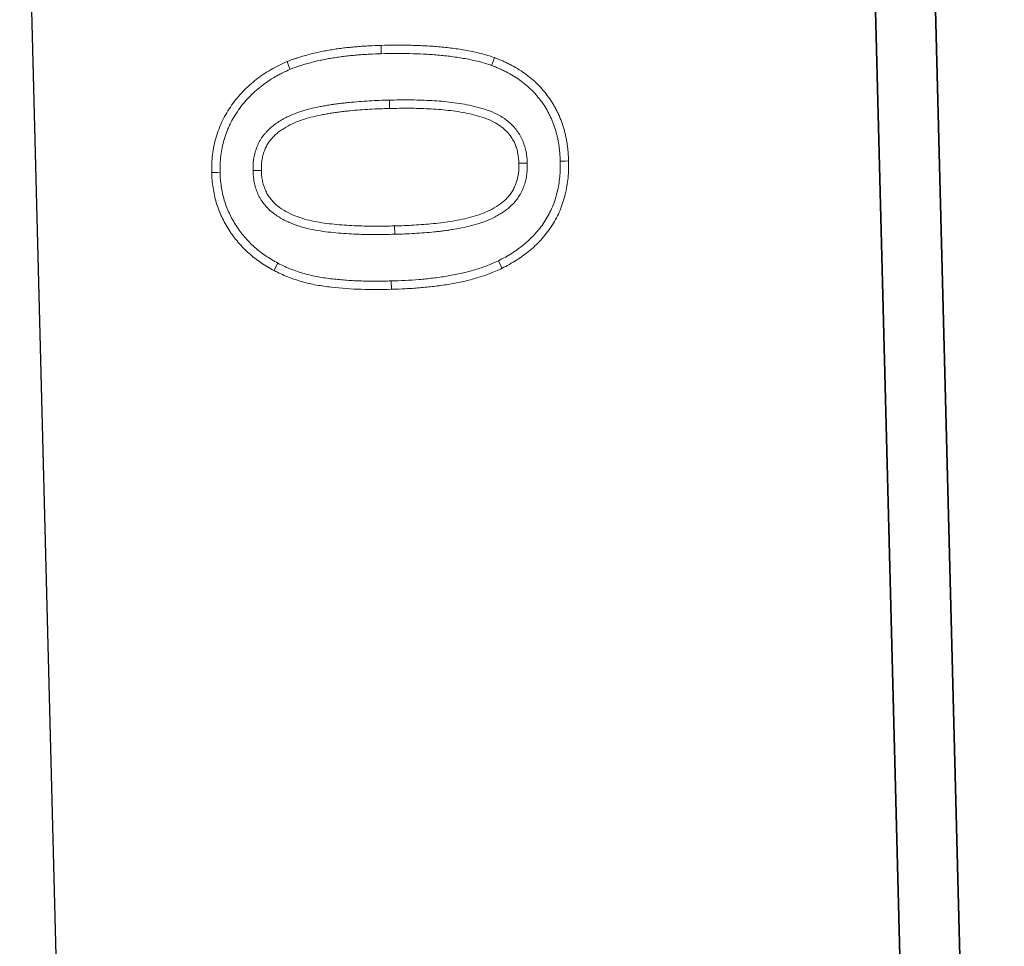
# Model space of a CAD drawing. Header units: metres. Extents: x 232680 to 233262, y 554200 to 554550.
# Tile 232 of 254: x 232761.0494 to 232761.1311, y 554483.6441 to 554483.721. Entities that reach past the tile are written whole.
import ezdxf

# ---------------------------------------------------------------- set-up
doc = ezdxf.new("R2010")
doc.units = ezdxf.units.M
for name, color, linetype, lineweight in [('ACO constructie 035', 7, 'Continuous', 35), ('ACO tekst', 251, 'Continuous', 9), ('N-WE-VH-VERHARDING_ASFALT_TUSSENLAAG_1-GD', 7, 'Continuous', 25), ('N-WE-VH-VERHARDING_ASFALT_TUSSENLAAG_2-GD', 7, 'Continuous', 25)]:
    doc.layers.add(name, color=color, linetype=linetype, lineweight=lineweight)

# ---------------------------------------------------------------- blocks, each defined once
blk = doc.blocks.new('KT 500-640 (doorsnede)')
at = {"layer": 'ACO constructie 035'}
blk.add_line((1, 0), (0, 0), dxfattribs=at)
at = {"layer": 'ACO tekst'}
for p, q in [((0.925569, -0.034182), (0.925572, -0.034875)), ((0.920057, -0.045484), (0.92075, -0.045486)), ((0.931193, -0.045327), (0.9305, -0.045328)), ((0.935057, -0.045721), (0.93575, -0.045721)), ((0.916193, -0.046054), (0.9155, -0.046055)), ((0.925613, -0.056943), (0.925613, -0.05625))]:
    blk.add_line(p, q, dxfattribs=at)
at = {"layer": 'ACO tekst', "flags": 128}
for points in [[(0.925482, -0.031443), (0.925483, -0.031235), (0.925483, -0.031027), (0.925484, -0.03075)], [(0.917405, -0.036927), (0.917082, -0.0368), (0.91676, -0.036674)], [(0.933615, -0.036789), (0.93393, -0.036643), (0.934244, -0.036498)], [(0.91729, -0.053641), (0.916966, -0.053765), (0.916643, -0.053889)], [(0.933347, -0.055072), (0.933649, -0.055242), (0.933951, -0.055412)], [(0.925683, -0.059682), (0.925682, -0.05989), (0.92568, -0.060098), (0.925678, -0.060375)]]:
    blk.add_lwpolyline(points, dxfattribs=at)
at = {"layer": 'ACO tekst'}
for points, knots in [([(0.91676, -0.036674), (0.916852, -0.036458), (0.916944, -0.036242), (0.917093, -0.035922), (0.917144, -0.035817), (0.91725, -0.035608), (0.917305, -0.035504), (0.917475, -0.035195), (0.917595, -0.034993), (0.917849, -0.034598), (0.917984, -0.034405), (0.918266, -0.03403), (0.918414, -0.033847), (0.918724, -0.033495), (0.918887, -0.033325), (0.919225, -0.032999), (0.919401, -0.032843), (0.919765, -0.032547), (0.919954, -0.032407), (0.920342, -0.032142), (0.920541, -0.032017), (0.920849, -0.031845), (0.920952, -0.03179), (0.921162, -0.031685), (0.921268, -0.031634), (0.921481, -0.031535), (0.921589, -0.031488), (0.921805, -0.031397), (0.921915, -0.031354), (0.922136, -0.031275), (0.922247, -0.031239), (0.922472, -0.031169), (0.922585, -0.031137), (0.922811, -0.031074), (0.922925, -0.031045), (0.923153, -0.030989), (0.923268, -0.030964), (0.923498, -0.030919), (0.923614, -0.030899), (0.923846, -0.030863), (0.923962, -0.030847), (0.924195, -0.030818), (0.924312, -0.030806), (0.924546, -0.030785), (0.924663, -0.030776), (0.925015, -0.030758), (0.92525, -0.030754), (0.925484, -0.03075)], [0, 0, 0, 0, 0.0625, 0.0625, 0.09375, 0.09375, 0.125, 0.125, 0.1875, 0.1875, 0.25, 0.25, 0.3125, 0.3125, 0.375, 0.375, 0.4375, 0.4375, 0.5, 0.5, 0.5625, 0.5625, 0.59375, 0.59375, 0.625, 0.625, 0.65625, 0.65625, 0.6875, 0.6875, 0.71875, 0.71875, 0.75, 0.75, 0.78125, 0.78125, 0.8125, 0.8125, 0.84375, 0.84375, 0.875, 0.875, 0.90625, 0.90625, 0.9375, 0.9375, 1, 1, 1, 1]), ([(0.925484, -0.03075), (0.925716, -0.030755), (0.925948, -0.030761), (0.926412, -0.030784), (0.926643, -0.030802), (0.927334, -0.030885), (0.927791, -0.030977), (0.928462, -0.03116), (0.928684, -0.031229), (0.929122, -0.031383), (0.929337, -0.031469), (0.929761, -0.03166), (0.929969, -0.031764), (0.930376, -0.031987), (0.930574, -0.032107), (0.93096, -0.032366), (0.931146, -0.032505), (0.931508, -0.032795), (0.931685, -0.032946), (0.932025, -0.033261), (0.932189, -0.033426), (0.932502, -0.033769), (0.932652, -0.033946), (0.933087, -0.034489), (0.933354, -0.03487), (0.933712, -0.035467), (0.933824, -0.03567), (0.934039, -0.036082), (0.934141, -0.03629), (0.934244, -0.036498)], [0, 0, 0, 0, 0.0625, 0.0625, 0.125, 0.125, 0.25, 0.25, 0.3125, 0.3125, 0.375, 0.375, 0.4375, 0.4375, 0.5, 0.5, 0.5625, 0.5625, 0.625, 0.625, 0.6875, 0.6875, 0.75, 0.75, 0.875, 0.875, 0.9375, 0.9375, 1, 1, 1, 1]), ([(0.917405, -0.036927), (0.917494, -0.036718), (0.917581, -0.036515), (0.917718, -0.036222), (0.917765, -0.036124), (0.917864, -0.035929), (0.917916, -0.035832), (0.918075, -0.035543), (0.918187, -0.035354), (0.918423, -0.034987), (0.918547, -0.034808), (0.918809, -0.03446), (0.918946, -0.034291), (0.919232, -0.033967), (0.919381, -0.033811), (0.919692, -0.033511), (0.919854, -0.033368), (0.920187, -0.033097), (0.92036, -0.032969), (0.920718, -0.032724), (0.920899, -0.032611), (0.921177, -0.032455), (0.921272, -0.032405), (0.921466, -0.032308), (0.921566, -0.03226), (0.921766, -0.032167), (0.921865, -0.032123), (0.922063, -0.03204), (0.92216, -0.032002), (0.922358, -0.031932), (0.922459, -0.031898), (0.922668, -0.031834), (0.922775, -0.031803), (0.92299, -0.031744), (0.923096, -0.031716), (0.923307, -0.031665), (0.923411, -0.031642), (0.923621, -0.031601), (0.923728, -0.031582), (0.923944, -0.031549), (0.924054, -0.031534), (0.924273, -0.031507), (0.924382, -0.031495), (0.9246, -0.031476), (0.924708, -0.031468), (0.92503, -0.031451), (0.925252, -0.031447), (0.925482, -0.031443)], [0.0017925, 0.0017925, 0.0017925, 0.0017925, 0.0625, 0.0625, 0.09375, 0.09375, 0.125, 0.125, 0.1875, 0.1875, 0.25, 0.25, 0.3125, 0.3125, 0.375, 0.375, 0.4375, 0.4375, 0.5, 0.5, 0.5625, 0.5625, 0.59375, 0.59375, 0.625, 0.625, 0.65625, 0.65625, 0.6875, 0.6875, 0.71875, 0.71875, 0.75, 0.75, 0.78125, 0.78125, 0.8125, 0.8125, 0.84375, 0.84375, 0.875, 0.875, 0.90625, 0.90625, 0.9375, 0.9375, 0.998768, 0.998768, 0.998768, 0.998768]), ([(0.925482, -0.031443), (0.925709, -0.031448), (0.925931, -0.031454), (0.926365, -0.031475), (0.926578, -0.031492), (0.927217, -0.031569), (0.927638, -0.031653), (0.928264, -0.031824), (0.928471, -0.031888), (0.928874, -0.03203), (0.929071, -0.032109), (0.929459, -0.032284), (0.929652, -0.03238), (0.930025, -0.032585), (0.930206, -0.032695), (0.930555, -0.032929), (0.930726, -0.033056), (0.931062, -0.033325), (0.931227, -0.033467), (0.931541, -0.033757), (0.931689, -0.033907), (0.931979, -0.034223), (0.93212, -0.03439), (0.932529, -0.0349), (0.932776, -0.035253), (0.93311, -0.035811), (0.933215, -0.036), (0.933417, -0.036388), (0.933515, -0.036586), (0.933615, -0.036789)], [0.001247, 0.001247, 0.001247, 0.001247, 0.0625, 0.0625, 0.125, 0.125, 0.25, 0.25, 0.3125, 0.3125, 0.375, 0.375, 0.4375, 0.4375, 0.5, 0.5, 0.5625, 0.5625, 0.625, 0.625, 0.6875, 0.6875, 0.75, 0.75, 0.875, 0.875, 0.9375, 0.9375, 0.9983919, 0.9983919, 0.9983919, 0.9983919]), ([(0.925569, -0.034182), (0.925562, -0.034182), (0.925556, -0.034182), (0.92555, -0.034183), (0.925414, -0.034187), (0.92527, -0.034191), (0.925042, -0.034207), (0.924964, -0.034214), (0.924805, -0.034232), (0.924724, -0.034243), (0.924487, -0.034284), (0.924333, -0.034319), (0.924107, -0.03438), (0.924033, -0.034402), (0.923881, -0.03445), (0.923805, -0.034477), (0.923577, -0.034564), (0.923423, -0.034634), (0.923132, -0.03479), (0.922995, -0.034876), (0.922732, -0.03506), (0.922604, -0.03516), (0.922358, -0.035377), (0.92224, -0.035495), (0.921919, -0.035858), (0.921738, -0.036114), (0.921421, -0.036644), (0.921286, -0.036918), (0.921113, -0.037335), (0.921061, -0.037475), (0.920964, -0.037752), (0.920919, -0.037889), (0.920793, -0.038301), (0.920719, -0.038577), (0.920521, -0.03941), (0.920425, -0.039968), (0.920311, -0.040797), (0.920277, -0.041073), (0.920218, -0.041626), (0.920193, -0.041903), (0.920128, -0.042734), (0.920101, -0.043286), (0.920067, -0.044389), (0.920062, -0.044939), (0.920057, -0.04548), (0.920057, -0.045482), (0.920057, -0.045483), (0.920057, -0.045484)], [-0.001434, -0.001434, -0.001434, -0.001434, 0, 0, 0, 0.03125, 0.03125, 0.046875, 0.046875, 0.0625, 0.0625, 0.09375, 0.09375, 0.109375, 0.109375, 0.125, 0.125, 0.15625, 0.15625, 0.1875, 0.1875, 0.21875, 0.21875, 0.25, 0.25, 0.3125, 0.3125, 0.375, 0.375, 0.40625, 0.40625, 0.4375, 0.4375, 0.5, 0.5, 0.625, 0.625, 0.6875, 0.6875, 0.75, 0.75, 0.875, 0.875, 1, 1, 1, 1.000275, 1.000275, 1.000275, 1.000275]), ([(0.931193, -0.045327), (0.931192, -0.045057), (0.931192, -0.044784), (0.931184, -0.044233), (0.931176, -0.043957), (0.931156, -0.043411), (0.931145, -0.043138), (0.931117, -0.042593), (0.931102, -0.042318), (0.93107, -0.041901), (0.931058, -0.041762), (0.931033, -0.041487), (0.931019, -0.041351), (0.930991, -0.041077), (0.930976, -0.04094), (0.930942, -0.040662), (0.930924, -0.040523), (0.930864, -0.040107), (0.93082, -0.039834), (0.930718, -0.039281), (0.930659, -0.039002), (0.930521, -0.038446), (0.930441, -0.038168), (0.930253, -0.037614), (0.930145, -0.037338), (0.929891, -0.036797), (0.929746, -0.036533), (0.929416, -0.036022), (0.929229, -0.035773), (0.928956, -0.035481), (0.9289, -0.035423), (0.928782, -0.035311), (0.92872, -0.035255), (0.928531, -0.035096), (0.928401, -0.035001), (0.928132, -0.034824), (0.92799, -0.034742), (0.927698, -0.034597), (0.927548, -0.034534), (0.927323, -0.034453), (0.927248, -0.034428), (0.927099, -0.034382), (0.927025, -0.034362), (0.926874, -0.034323), (0.926798, -0.034305), (0.926642, -0.034272), (0.926563, -0.034258), (0.926406, -0.034234), (0.926327, -0.034224), (0.926172, -0.034208), (0.926094, -0.034202), (0.925866, -0.034188), (0.925722, -0.034185), (0.925587, -0.034182), (0.925581, -0.034182), (0.925575, -0.034182), (0.925569, -0.034182)], [0, 0, 0, 0, 0.0625, 0.0625, 0.125, 0.125, 0.1875, 0.1875, 0.25, 0.25, 0.28125, 0.28125, 0.3125, 0.3125, 0.34375, 0.34375, 0.375, 0.375, 0.4375, 0.4375, 0.5, 0.5, 0.5625, 0.5625, 0.625, 0.625, 0.6875, 0.6875, 0.75, 0.75, 0.765625, 0.765625, 0.78125, 0.78125, 0.8125, 0.8125, 0.84375, 0.84375, 0.875, 0.875, 0.890625, 0.890625, 0.90625, 0.90625, 0.921875, 0.921875, 0.9375, 0.9375, 0.953125, 0.953125, 0.96875, 0.96875, 1, 1, 1, 1.001444, 1.001444, 1.001444, 1.001444]), ([(0.925572, -0.034875), (0.9253, -0.034884), (0.925027, -0.034894), (0.924629, -0.034962), (0.924497, -0.034992), (0.924236, -0.035063), (0.924106, -0.035104), (0.923721, -0.03525), (0.923481, -0.035381), (0.923036, -0.035693), (0.922828, -0.035876), (0.922468, -0.036283), (0.92231, -0.036506), (0.92203, -0.036976), (0.921911, -0.037219), (0.921705, -0.037719), (0.921617, -0.037975), (0.921459, -0.038494), (0.921388, -0.038757), (0.921201, -0.039549), (0.921109, -0.040082), (0.920961, -0.041155), (0.920904, -0.041695), (0.92082, -0.042776), (0.920793, -0.043318), (0.92076, -0.044402), (0.920755, -0.044944), (0.92075, -0.045486)], [0, 0, 0, 0, 0.0625, 0.0625, 0.09375, 0.09375, 0.125, 0.125, 0.1875, 0.1875, 0.25, 0.25, 0.3125, 0.3125, 0.375, 0.375, 0.4375, 0.4375, 0.5, 0.5, 0.625, 0.625, 0.75, 0.75, 0.875, 0.875, 1, 1, 1, 1]), ([(0.9305, -0.045328), (0.9305, -0.045058), (0.930499, -0.044788), (0.930491, -0.044249), (0.930484, -0.04398), (0.930454, -0.043171), (0.930431, -0.042632), (0.93037, -0.041825), (0.930344, -0.041556), (0.930288, -0.04102), (0.930257, -0.040753), (0.930143, -0.039953), (0.93005, -0.039423), (0.929789, -0.038373), (0.929623, -0.037859), (0.929281, -0.037127), (0.92915, -0.036888), (0.928858, -0.036434), (0.928696, -0.036219), (0.92842, -0.035921), (0.928322, -0.035826), (0.928115, -0.035651), (0.928007, -0.035571), (0.927782, -0.035423), (0.927666, -0.035355), (0.927424, -0.035234), (0.927298, -0.035181), (0.926916, -0.035042), (0.926655, -0.034973), (0.926118, -0.03489), (0.925844, -0.034881), (0.925572, -0.034875)], [0, 0, 0, 0, 0.0625, 0.0625, 0.125, 0.125, 0.25, 0.25, 0.3125, 0.3125, 0.375, 0.375, 0.5, 0.5, 0.625, 0.625, 0.6875, 0.6875, 0.75, 0.75, 0.78125, 0.78125, 0.8125, 0.8125, 0.84375, 0.84375, 0.875, 0.875, 0.9375, 0.9375, 1, 1, 1, 1]), ([(0.9155, -0.046055), (0.915502, -0.045658), (0.915504, -0.045262), (0.915516, -0.044667), (0.915521, -0.044469), (0.915535, -0.044073), (0.915543, -0.043875), (0.915573, -0.043281), (0.915596, -0.042886), (0.915656, -0.042095), (0.915692, -0.0417), (0.91578, -0.040912), (0.915832, -0.040519), (0.915953, -0.039736), (0.916023, -0.039346), (0.916145, -0.038764), (0.916189, -0.03857), (0.916281, -0.038185), (0.916331, -0.037993), (0.916439, -0.037611), (0.916499, -0.037422), (0.916626, -0.037047), (0.916693, -0.03686), (0.91676, -0.036674)], [0, 0, 0, 0, 0.125, 0.125, 0.1875, 0.1875, 0.25, 0.25, 0.375, 0.375, 0.5, 0.5, 0.625, 0.625, 0.75, 0.75, 0.8125, 0.8125, 0.875, 0.875, 0.9375, 0.9375, 1, 1, 1, 1]), ([(0.934244, -0.036498), (0.934322, -0.036678), (0.934399, -0.036858), (0.934547, -0.037222), (0.934617, -0.037405), (0.934744, -0.037776), (0.934803, -0.037963), (0.934914, -0.038339), (0.934966, -0.038528), (0.935116, -0.039097), (0.935203, -0.03948), (0.935349, -0.040251), (0.935411, -0.040638), (0.935517, -0.041415), (0.935562, -0.041805), (0.935634, -0.042586), (0.935663, -0.042977), (0.935709, -0.04376), (0.935725, -0.044152), (0.935743, -0.044936), (0.935747, -0.045329), (0.93575, -0.045721)], [0, 0, 0, 0, 0.0625, 0.0625, 0.125, 0.125, 0.1875, 0.1875, 0.25, 0.25, 0.375, 0.375, 0.5, 0.5, 0.625, 0.625, 0.75, 0.75, 0.875, 0.875, 1, 1, 1, 1]), ([(0.916193, -0.046054), (0.916195, -0.045659), (0.916197, -0.045267), (0.916208, -0.044684), (0.916214, -0.04449), (0.916227, -0.044101), (0.916236, -0.043906), (0.916264, -0.043321), (0.916288, -0.04293), (0.916346, -0.042154), (0.916381, -0.041768), (0.916467, -0.040999), (0.916518, -0.040615), (0.916636, -0.039853), (0.916704, -0.039475), (0.916822, -0.038912), (0.916864, -0.038724), (0.916953, -0.038354), (0.917, -0.038171), (0.917102, -0.037812), (0.917157, -0.037637), (0.917277, -0.037283), (0.91734, -0.037107), (0.917405, -0.036927)], [0.0004886, 0.0004886, 0.0004886, 0.0004886, 0.125, 0.125, 0.1875, 0.1875, 0.25, 0.25, 0.375, 0.375, 0.5, 0.5, 0.625, 0.625, 0.75, 0.75, 0.8125, 0.8125, 0.875, 0.875, 0.9375, 0.9375, 0.9978765, 0.9978765, 0.9978765, 0.9978765]), ([(0.933615, -0.036789), (0.93369, -0.036963), (0.933763, -0.037133), (0.933902, -0.037474), (0.933965, -0.037642), (0.934085, -0.037989), (0.93414, -0.038166), (0.934247, -0.038528), (0.934298, -0.038712), (0.934443, -0.03926), (0.934525, -0.039623), (0.934666, -0.040366), (0.934726, -0.040743), (0.93483, -0.041499), (0.934873, -0.041878), (0.934944, -0.042641), (0.934972, -0.043025), (0.935017, -0.043793), (0.935032, -0.044175), (0.93505, -0.044944), (0.935054, -0.045331), (0.935057, -0.045721)], [0.001902, 0.001902, 0.001902, 0.001902, 0.0625, 0.0625, 0.125, 0.125, 0.1875, 0.1875, 0.25, 0.25, 0.375, 0.375, 0.5, 0.5, 0.625, 0.625, 0.75, 0.75, 0.875, 0.875, 0.9993674, 0.9993674, 0.9993674, 0.9993674]), ([(0.920057, -0.045484), (0.920057, -0.045485), (0.920057, -0.045486), (0.920057, -0.045488), (0.920058, -0.045762), (0.920058, -0.046039), (0.920066, -0.046599), (0.920074, -0.046879), (0.920093, -0.047435), (0.920104, -0.047712), (0.920131, -0.048267), (0.920146, -0.048546), (0.920177, -0.048969), (0.920189, -0.04911), (0.920213, -0.049389), (0.920227, -0.049528), (0.920254, -0.049805), (0.920268, -0.049945), (0.9203, -0.050227), (0.920318, -0.05037), (0.920357, -0.050652), (0.920378, -0.050792), (0.920422, -0.051069), (0.920444, -0.051208), (0.920517, -0.051629), (0.920574, -0.051913), (0.920707, -0.052479), (0.920784, -0.05276), (0.920963, -0.053322), (0.921067, -0.053604), (0.921311, -0.054159), (0.921451, -0.054429), (0.921685, -0.05482), (0.921769, -0.05495), (0.921951, -0.055208), (0.922049, -0.055335), (0.922211, -0.055521), (0.922267, -0.055582), (0.92238, -0.055697), (0.922437, -0.055753), (0.922552, -0.05586), (0.922611, -0.055912), (0.922736, -0.056018), (0.922802, -0.056071), (0.922942, -0.056174), (0.923014, -0.056222), (0.923156, -0.056311), (0.923227, -0.056352), (0.923438, -0.056468), (0.923586, -0.05654), (0.923895, -0.056665), (0.924052, -0.056717), (0.924286, -0.056782), (0.924364, -0.056801), (0.924518, -0.056836), (0.924594, -0.056851), (0.924749, -0.056878), (0.924828, -0.056891), (0.924987, -0.056912), (0.92507, -0.05692), (0.925313, -0.056938), (0.925464, -0.05694), (0.925601, -0.056943), (0.925605, -0.056943), (0.925609, -0.056943), (0.925613, -0.056943)], [-0.000272, -0.000272, -0.000272, -0.000272, 0, 0, 0, 0.0625, 0.0625, 0.125, 0.125, 0.1875, 0.1875, 0.25, 0.25, 0.28125, 0.28125, 0.3125, 0.3125, 0.34375, 0.34375, 0.375, 0.375, 0.40625, 0.40625, 0.4375, 0.4375, 0.5, 0.5, 0.5625, 0.5625, 0.625, 0.625, 0.6875, 0.6875, 0.71875, 0.71875, 0.75, 0.75, 0.765625, 0.765625, 0.78125, 0.78125, 0.796875, 0.796875, 0.8125, 0.8125, 0.828125, 0.828125, 0.84375, 0.84375, 0.875, 0.875, 0.90625, 0.90625, 0.921875, 0.921875, 0.9375, 0.9375, 0.953125, 0.953125, 0.96875, 0.96875, 1, 1, 1, 1.000944, 1.000944, 1.000944, 1.000944]), ([(0.92075, -0.045486), (0.92075, -0.045761), (0.920751, -0.046035), (0.920759, -0.046584), (0.920766, -0.046859), (0.920785, -0.047407), (0.920796, -0.047682), (0.920823, -0.04823), (0.920838, -0.048504), (0.920868, -0.048915), (0.920879, -0.049051), (0.920903, -0.049325), (0.920916, -0.049461), (0.920943, -0.049735), (0.920957, -0.049871), (0.920988, -0.050144), (0.921005, -0.05028), (0.921043, -0.050552), (0.921063, -0.050688), (0.921106, -0.050959), (0.921128, -0.051094), (0.921198, -0.0515), (0.921252, -0.051769), (0.921378, -0.052304), (0.92145, -0.052569), (0.921617, -0.053093), (0.921712, -0.053351), (0.921934, -0.053853), (0.92206, -0.054097), (0.922272, -0.054451), (0.922347, -0.054567), (0.922505, -0.054792), (0.922589, -0.054901), (0.922724, -0.055056), (0.922771, -0.055106), (0.922867, -0.055204), (0.922916, -0.055252), (0.923017, -0.055346), (0.923068, -0.055392), (0.923173, -0.05548), (0.923227, -0.055523), (0.923337, -0.055604), (0.923394, -0.055643), (0.923511, -0.055716), (0.92357, -0.05575), (0.923751, -0.055849), (0.923874, -0.055909), (0.924129, -0.056012), (0.924259, -0.056056), (0.924458, -0.056111), (0.924524, -0.056127), (0.924659, -0.056157), (0.924726, -0.05617), (0.924861, -0.056195), (0.924929, -0.056205), (0.925065, -0.056223), (0.925133, -0.05623), (0.925339, -0.056245), (0.925476, -0.056248), (0.925613, -0.05625)], [0, 0, 0, 0, 0.0625, 0.0625, 0.125, 0.125, 0.1875, 0.1875, 0.25, 0.25, 0.28125, 0.28125, 0.3125, 0.3125, 0.34375, 0.34375, 0.375, 0.375, 0.40625, 0.40625, 0.4375, 0.4375, 0.5, 0.5, 0.5625, 0.5625, 0.625, 0.625, 0.6875, 0.6875, 0.71875, 0.71875, 0.75, 0.75, 0.765625, 0.765625, 0.78125, 0.78125, 0.796875, 0.796875, 0.8125, 0.8125, 0.828125, 0.828125, 0.84375, 0.84375, 0.875, 0.875, 0.90625, 0.90625, 0.921875, 0.921875, 0.9375, 0.9375, 0.953125, 0.953125, 0.96875, 0.96875, 1, 1, 1, 1]), ([(0.925613, -0.056943), (0.925618, -0.056943), (0.925622, -0.056943), (0.925626, -0.056943), (0.925765, -0.05694), (0.925915, -0.056938), (0.926157, -0.056922), (0.92624, -0.056914), (0.926403, -0.056894), (0.926484, -0.056882), (0.926727, -0.05684), (0.926886, -0.056802), (0.927116, -0.056738), (0.927191, -0.056715), (0.927345, -0.056664), (0.927423, -0.056636), (0.92758, -0.056575), (0.927658, -0.056541), (0.927813, -0.056468), (0.927889, -0.056429), (0.928114, -0.056303), (0.928255, -0.05621), (0.928518, -0.056016), (0.928646, -0.055911), (0.928893, -0.055681), (0.929007, -0.05556), (0.929323, -0.05519), (0.929504, -0.054927), (0.929822, -0.054391), (0.92996, -0.054115), (0.930202, -0.053558), (0.930307, -0.053275), (0.930489, -0.052703), (0.930565, -0.052414), (0.930696, -0.051838), (0.93075, -0.051552), (0.930845, -0.050981), (0.930886, -0.050698), (0.930995, -0.049848), (0.93105, -0.049284), (0.931111, -0.04843), (0.931127, -0.048145), (0.931145, -0.047718), (0.93115, -0.047577), (0.931159, -0.047297), (0.931163, -0.047158), (0.931172, -0.04688), (0.931176, -0.046739), (0.931183, -0.046457), (0.931186, -0.046315), (0.931192, -0.045888), (0.931193, -0.045607), (0.931193, -0.045329), (0.931193, -0.045328), (0.931193, -0.045328), (0.931193, -0.045327)], [-0.000931, -0.000931, -0.000931, -0.000931, 0, 0, 0, 0.03125, 0.03125, 0.046875, 0.046875, 0.0625, 0.0625, 0.09375, 0.09375, 0.109375, 0.109375, 0.125, 0.125, 0.140625, 0.140625, 0.15625, 0.15625, 0.1875, 0.1875, 0.21875, 0.21875, 0.25, 0.25, 0.3125, 0.3125, 0.375, 0.375, 0.4375, 0.4375, 0.5, 0.5, 0.5625, 0.5625, 0.625, 0.625, 0.75, 0.75, 0.8125, 0.8125, 0.84375, 0.84375, 0.875, 0.875, 0.90625, 0.90625, 0.9375, 0.9375, 1, 1, 1, 1.000152, 1.000152, 1.000152, 1.000152]), ([(0.925613, -0.05625), (0.925752, -0.056247), (0.925892, -0.056245), (0.9261, -0.056231), (0.926169, -0.056225), (0.926307, -0.056208), (0.926376, -0.056198), (0.926582, -0.056162), (0.926718, -0.05613), (0.926919, -0.056073), (0.926985, -0.056053), (0.927118, -0.05601), (0.927183, -0.055986), (0.927313, -0.055935), (0.927377, -0.055908), (0.927503, -0.055848), (0.927565, -0.055816), (0.927747, -0.055714), (0.927863, -0.055638), (0.928087, -0.055472), (0.928195, -0.055384), (0.928399, -0.055194), (0.928495, -0.055093), (0.928766, -0.054775), (0.928925, -0.054545), (0.92921, -0.054066), (0.929334, -0.053816), (0.929556, -0.053305), (0.929653, -0.053044), (0.929822, -0.052513), (0.929893, -0.052244), (0.930017, -0.051701), (0.930069, -0.051427), (0.93016, -0.050878), (0.930199, -0.050603), (0.930305, -0.049775), (0.93036, -0.049221), (0.93042, -0.048388), (0.930435, -0.04811), (0.930452, -0.047693), (0.930457, -0.047554), (0.930466, -0.047276), (0.93047, -0.047137), (0.930479, -0.046858), (0.930483, -0.046719), (0.93049, -0.046441), (0.930493, -0.046302), (0.930499, -0.045885), (0.9305, -0.045606), (0.9305, -0.045328)], [0, 0, 0, 0, 0.03125, 0.03125, 0.046875, 0.046875, 0.0625, 0.0625, 0.09375, 0.09375, 0.109375, 0.109375, 0.125, 0.125, 0.140625, 0.140625, 0.15625, 0.15625, 0.1875, 0.1875, 0.21875, 0.21875, 0.25, 0.25, 0.3125, 0.3125, 0.375, 0.375, 0.4375, 0.4375, 0.5, 0.5, 0.5625, 0.5625, 0.625, 0.625, 0.75, 0.75, 0.8125, 0.8125, 0.84375, 0.84375, 0.875, 0.875, 0.90625, 0.90625, 0.9375, 0.9375, 1, 1, 1, 1]), ([(0.935057, -0.045721), (0.935054, -0.046134), (0.93505, -0.046544), (0.935033, -0.04736), (0.935018, -0.047766), (0.934973, -0.048578), (0.934943, -0.048982), (0.934865, -0.04979), (0.934818, -0.050193), (0.934705, -0.050991), (0.934639, -0.051388), (0.934517, -0.051967), (0.934473, -0.052157), (0.934373, -0.052536), (0.934318, -0.052725), (0.9342, -0.053101), (0.934136, -0.05329), (0.934002, -0.05366), (0.933931, -0.053842), (0.933817, -0.054109), (0.933779, -0.054197), (0.933697, -0.054373), (0.933655, -0.054462), (0.933527, -0.054722), (0.933438, -0.054895), (0.933347, -0.055072)], [0.0005976, 0.0005976, 0.0005976, 0.0005976, 0.125, 0.125, 0.25, 0.25, 0.375, 0.375, 0.5, 0.5, 0.625, 0.625, 0.6875, 0.6875, 0.75, 0.75, 0.8125, 0.8125, 0.875, 0.875, 0.90625, 0.90625, 0.9375, 0.9375, 0.9973567, 0.9973567, 0.9973567, 0.9973567]), ([(0.93575, -0.045721), (0.935743, -0.046552), (0.935733, -0.047383), (0.935641, -0.049044), (0.935563, -0.049873), (0.935388, -0.051106), (0.93532, -0.051515), (0.935149, -0.05233), (0.935042, -0.052733), (0.934793, -0.053522), (0.934654, -0.053912), (0.934331, -0.054673), (0.934141, -0.055042), (0.933951, -0.055412)], [0, 0, 0, 0, 0.25, 0.25, 0.5, 0.5, 0.625, 0.625, 0.75, 0.75, 0.875, 0.875, 1, 1, 1, 1]), ([(0.916643, -0.053889), (0.916588, -0.053732), (0.916534, -0.053575), (0.916456, -0.053339), (0.91643, -0.05326), (0.916381, -0.053102), (0.916357, -0.053023), (0.916287, -0.052784), (0.916244, -0.052624), (0.916163, -0.052303), (0.916124, -0.052142), (0.916049, -0.051819), (0.916013, -0.051657), (0.915946, -0.051332), (0.915915, -0.051169), (0.915858, -0.050843), (0.915831, -0.050679), (0.915782, -0.050351), (0.915759, -0.050187), (0.915715, -0.049859), (0.915695, -0.049694), (0.915658, -0.049365), (0.915642, -0.0492), (0.915613, -0.048869), (0.9156, -0.048704), (0.915577, -0.048373), (0.915567, -0.048208), (0.915548, -0.047877), (0.915539, -0.047712), (0.915524, -0.04738), (0.915518, -0.047215), (0.915505, -0.046718), (0.915503, -0.046386), (0.9155, -0.046055)], [0, 0, 0, 0, 0.0625, 0.0625, 0.09375, 0.09375, 0.125, 0.125, 0.1875, 0.1875, 0.25, 0.25, 0.3125, 0.3125, 0.375, 0.375, 0.4375, 0.4375, 0.5, 0.5, 0.5625, 0.5625, 0.625, 0.625, 0.6875, 0.6875, 0.75, 0.75, 0.8125, 0.8125, 0.875, 0.875, 1, 1, 1, 1]), ([(0.91729, -0.053641), (0.917238, -0.053492), (0.917188, -0.053345), (0.917115, -0.053124), (0.91709, -0.053049), (0.917043, -0.052899), (0.917021, -0.052825), (0.916955, -0.0526), (0.916914, -0.052447), (0.916835, -0.052138), (0.916797, -0.05198), (0.916725, -0.051667), (0.91669, -0.051511), (0.916626, -0.051199), (0.916596, -0.051043), (0.916541, -0.050729), (0.916516, -0.050571), (0.916468, -0.050252), (0.916445, -0.050092), (0.916402, -0.049772), (0.916383, -0.049612), (0.916347, -0.049293), (0.916332, -0.049135), (0.916304, -0.048814), (0.916291, -0.048653), (0.916269, -0.048328), (0.916258, -0.048165), (0.916239, -0.047839), (0.916231, -0.047677), (0.916216, -0.047353), (0.916211, -0.047193), (0.916198, -0.04671), (0.916195, -0.046384), (0.916193, -0.046054)], [0.0028687, 0.0028687, 0.0028687, 0.0028687, 0.0625, 0.0625, 0.09375, 0.09375, 0.125, 0.125, 0.1875, 0.1875, 0.25, 0.25, 0.3125, 0.3125, 0.375, 0.375, 0.4375, 0.4375, 0.5, 0.5, 0.5625, 0.5625, 0.625, 0.625, 0.6875, 0.6875, 0.75, 0.75, 0.8125, 0.8125, 0.875, 0.875, 0.9994159, 0.9994159, 0.9994159, 0.9994159]), ([(0.925678, -0.060375), (0.92543, -0.060369), (0.925181, -0.060362), (0.924689, -0.06033), (0.924444, -0.060305), (0.923958, -0.060234), (0.923717, -0.060189), (0.923238, -0.060074), (0.923001, -0.060005), (0.92253, -0.059851), (0.922295, -0.059766), (0.921836, -0.059577), (0.921612, -0.059474), (0.921177, -0.059246), (0.920965, -0.059123), (0.92055, -0.058862), (0.920347, -0.058724), (0.919754, -0.058285), (0.919374, -0.05796), (0.918679, -0.057258), (0.918361, -0.056883), (0.917776, -0.056091), (0.917511, -0.05567), (0.917154, -0.055017), (0.917043, -0.054796), (0.916835, -0.054346), (0.916739, -0.054117), (0.916643, -0.053889)], [0, 0, 0, 0, 0.0625, 0.0625, 0.125, 0.125, 0.1875, 0.1875, 0.25, 0.25, 0.3125, 0.3125, 0.375, 0.375, 0.4375, 0.4375, 0.5, 0.5, 0.625, 0.625, 0.75, 0.75, 0.875, 0.875, 0.9375, 0.9375, 1, 1, 1, 1]), ([(0.925683, -0.059682), (0.925441, -0.059676), (0.925207, -0.059669), (0.924754, -0.05964), (0.924527, -0.059617), (0.924076, -0.059551), (0.923854, -0.059509), (0.923418, -0.059404), (0.923197, -0.05934), (0.922757, -0.059197), (0.922541, -0.059118), (0.922225, -0.058988), (0.922121, -0.058943), (0.921916, -0.058848), (0.921816, -0.058799), (0.921517, -0.058642), (0.921318, -0.058527), (0.920928, -0.058281), (0.920739, -0.058152), (0.920371, -0.05788), (0.920191, -0.057735), (0.919842, -0.057435), (0.919676, -0.05728), (0.919194, -0.056794), (0.918894, -0.056439), (0.918483, -0.055882), (0.918354, -0.055693), (0.918107, -0.055303), (0.91799, -0.055102), (0.917823, -0.054796), (0.917769, -0.054693), (0.917665, -0.054487), (0.917615, -0.054383), (0.917473, -0.054074), (0.917383, -0.053861), (0.91729, -0.053641)], [0.001058, 0.001058, 0.001058, 0.001058, 0.0625, 0.0625, 0.125, 0.125, 0.1875, 0.1875, 0.25, 0.25, 0.3125, 0.3125, 0.34375, 0.34375, 0.375, 0.375, 0.4375, 0.4375, 0.5, 0.5, 0.5625, 0.5625, 0.625, 0.625, 0.75, 0.75, 0.8125, 0.8125, 0.875, 0.875, 0.90625, 0.90625, 0.9375, 0.9375, 0.9980739, 0.9980739, 0.9980739, 0.9980739]), ([(0.933951, -0.055412), (0.93373, -0.055772), (0.933509, -0.056132), (0.933142, -0.056648), (0.933013, -0.056816), (0.932745, -0.057143), (0.932606, -0.057301), (0.932172, -0.057764), (0.931863, -0.058053), (0.931208, -0.058587), (0.930862, -0.058831), (0.930322, -0.059163), (0.930139, -0.059268), (0.929764, -0.059463), (0.929572, -0.059552), (0.929184, -0.059718), (0.928987, -0.059795), (0.928589, -0.059935), (0.928387, -0.059998), (0.92798, -0.060108), (0.927774, -0.060155), (0.927359, -0.060235), (0.92715, -0.060268), (0.926732, -0.060323), (0.926522, -0.060346), (0.9261, -0.060371), (0.925889, -0.060373), (0.925678, -0.060375)], [0, 0, 0, 0, 0.125, 0.125, 0.1875, 0.1875, 0.25, 0.25, 0.375, 0.375, 0.5, 0.5, 0.5625, 0.5625, 0.625, 0.625, 0.6875, 0.6875, 0.75, 0.75, 0.8125, 0.8125, 0.875, 0.875, 0.9375, 0.9375, 1, 1, 1, 1]), ([(0.933347, -0.055072), (0.933131, -0.055424), (0.932921, -0.055763), (0.932586, -0.056234), (0.932468, -0.056388), (0.93222, -0.056691), (0.93209, -0.056838), (0.931687, -0.057268), (0.9314, -0.057537), (0.930795, -0.05803), (0.930474, -0.058256), (0.929972, -0.058565), (0.929802, -0.058662), (0.929462, -0.058839), (0.929287, -0.05892), (0.928924, -0.059075), (0.928741, -0.059147), (0.928375, -0.059276), (0.92819, -0.059334), (0.927816, -0.059435), (0.927627, -0.059478), (0.927244, -0.059552), (0.927048, -0.059583), (0.926651, -0.059635), (0.926459, -0.059656), (0.926086, -0.059678), (0.92589, -0.05968), (0.925683, -0.059682)], [0.0025966, 0.0025966, 0.0025966, 0.0025966, 0.125, 0.125, 0.1875, 0.1875, 0.25, 0.25, 0.375, 0.375, 0.5, 0.5, 0.5625, 0.5625, 0.625, 0.625, 0.6875, 0.6875, 0.75, 0.75, 0.8125, 0.8125, 0.875, 0.875, 0.9375, 0.9375, 0.998764, 0.998764, 0.998764, 0.998764])]:
    blk.add_open_spline(points, degree=3, knots=knots, dxfattribs=at)

msp = doc.modelspace()

# ---------------------------------------------------------------- linework, layer by layer
at = {"layer": 'N-WE-VH-VERHARDING_ASFALT_TUSSENLAAG_1-GD', "flags": 128}
msp.add_lwpolyline([(232761.082697, 554485.188217), (232761.188093, 554481.089482), (232761.258113, 554481.089611), (232761.152721, 554485.188217)], close=True, dxfattribs=at)
at = {"layer": 'N-WE-VH-VERHARDING_ASFALT_TUSSENLAAG_2-GD', "flags": 128}
msp.add_lwpolyline([(232761.011389, 554485.238217), (232761.119353, 554481.039611), (232761.189376, 554481.039611), (232761.081412, 554485.238217)], close=True, dxfattribs=at)

# ---------------------------------------------------------------- block references
at = {"rotation": 271.4729954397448}
msp.add_blockref('KT 500-640 (doorsnede)', (232761.101884, 554484.635205), dxfattribs=at)

doc.saveas('drawing.dxf')
